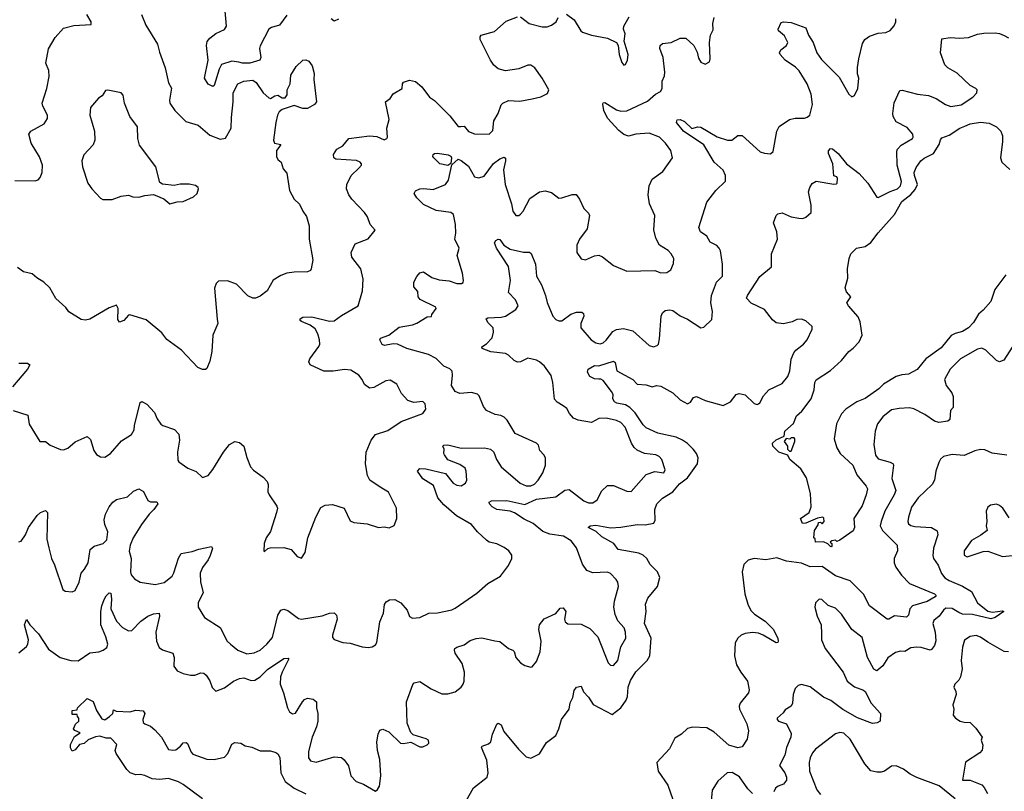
# Model space of a CAD drawing. Extents: x 2133461 to 2293071, y 753526 to 916327.
# Tile 109 of 256: x 2180750 to 2187407, y 833769 to 838990. Entities that reach past the tile are written whole.
import ezdxf

# ---------------------------------------------------------------- set-up
doc = ezdxf.new("R2010")
doc.units = 0

msp = doc.modelspace()

# ---------------------------------------------------------------- linework, layer by layer
at = {"layer": '0CON10XD'}
for points in [[(2182555, 839020), (2182506.7, 838953.3), (2182453.1, 838936.9), (2182433.6, 838925), (2182375, 838813.8), (2182372, 838795), (2182380.8, 838735), (2182373.3, 838715), (2182305, 838695.2), (2182255.3, 838695.3), (2182231.9, 838701.9), (2182185, 838708.8), (2182115, 838686.7), (2182098.4, 838655), (2182065, 838545.8), (2182055, 838538.2), (2182025, 838553.8), (2181998.2, 838595), (2182024.7, 838715), (2182013.5, 838815), (2182018.4, 838841.6), (2182035, 838864.5), (2182075, 838895.4), (2182135, 838922.9), (2182147.1, 838945), (2182135.7, 839075)], [(2180705, 836346.7), (2180803.9, 836313.9), (2180813.8, 836253.8), (2180886.7, 836136.7), (2180925, 836136.2), (2180955, 836112), (2181025, 836081.4), (2181045, 836080.6), (2181075, 836090.8), (2181125, 836133.8), (2181205, 836170), (2181229.1, 836149.1), (2181251.2, 836075), (2181268.3, 836048.3), (2181295, 836032.5), (2181325, 836030), (2181364.2, 836055.8), (2181438.3, 836141.7), (2181505, 836183.8), (2181522.9, 836215), (2181525.5, 836245), (2181565, 836400), (2181575, 836406.7), (2181609.1, 836389.1), (2181661.7, 836331.7), (2181678.8, 836288.8), (2181705, 836254.2), (2181716.7, 836245), (2181796.5, 836216.5), (2181825.4, 836185.4), (2181830.6, 836145), (2181816.7, 836065), (2181819.3, 836009.3), (2181825, 835997.5), (2181885.8, 835955.8), (2181943.6, 835933.6), (2181985, 835892.5), (2182023, 835907), (2182055, 835947.5), (2182127.5, 836065), (2182168.8, 836115), (2182205, 836136), (2182235, 836128.8), (2182266, 836105), (2182285, 836027.5), (2182310, 835965), (2182331.2, 835941.2), (2182396, 835895), (2182422, 835865), (2182428.6, 835845), (2182428, 835795), (2182435.7, 835775.7), (2182488.3, 835698.3), (2182492, 835685), (2182485.8, 835655), (2182445, 835527.5), (2182416.4, 835483.6), (2182403.3, 835445), (2182400, 835395), (2182405, 835392.5), (2182427.5, 835412.5), (2182443.6, 835416.4), (2182535, 835420), (2182585.7, 835405.7), (2182625, 835358), (2182655, 835346.7), (2182680, 835385), (2182696.9, 835485), (2182751.9, 835625), (2182785, 835688.8), (2182814.4, 835705.6), (2182865, 835710), (2182942.5, 835685), (2182985, 835600), (2183008.8, 835588.8), (2183099.7, 835579.7), (2183175, 835554), (2183215, 835558.8), (2183248.3, 835551.7), (2183281.7, 835568.3), (2183298.8, 835615), (2183298, 835685), (2183242.4, 835792.4), (2183187.9, 835827.9), (2183116, 835875), (2183101.9, 835905), (2183088.2, 835985), (2183092.7, 836065), (2183125, 836146.2), (2183155, 836183.8), (2183239.3, 836210.7), (2183328.3, 836271.7), (2183475, 836325.8), (2183495.6, 836355), (2183490.9, 836390.9), (2183475, 836405.7), (2183415, 836400), (2183372.9, 836412.9), (2183330.3, 836460.3), (2183300, 836525), (2183255, 836552), (2183225, 836547.5), (2183145, 836502), (2183115, 836496.7), (2183081.2, 836521.2), (2183066.2, 836555), (2183043.3, 836585), (2182987.9, 836617.9), (2182945, 836622.9), (2182869.1, 836610.9), (2182805, 836611.9), (2182714.5, 836654.5), (2182704, 836674), (2182712, 836695), (2182771.7, 836778.3), (2182778, 836795), (2182777.5, 836825), (2182766.5, 836865), (2182747.4, 836897.4), (2182714.1, 836924.1), (2182655, 836947.5), (2182646, 836955), (2182645, 836966.7), (2182665, 836977.1), (2182725, 836979.5), (2182845, 836950.9), (2182875, 836952.2), (2182925, 836988.9), (2183037.1, 837052.9), (2183066.9, 837155), (2183073.1, 837235), (2183057.1, 837305), (2182995, 837383.3), (2182990, 837415), (2183017.3, 837472.7), (2183105, 837508), (2183153.3, 837565), (2183120, 837605), (2183102, 837655), (2183080, 837685), (2182995.3, 837775.3), (2182974.3, 837805.7), (2182960, 837845), (2182960.8, 837875), (2182990, 837935), (2183043.8, 837986.2), (2183060, 838005), (2183060, 838015), (2183052.5, 838025), (2183026.7, 838036.7), (2182886.2, 838046.2), (2182874.3, 838055), (2182872.1, 838077.9), (2182893.3, 838115), (2182934.2, 838135.8), (2182975, 838185.8), (2183115, 838204.3), (2183165, 838199.2), (2183215, 838176.7), (2183232.5, 838185), (2183237.5, 838195), (2183233.1, 838255), (2183247.1, 838315), (2183223.3, 838435), (2183255, 838456), (2183275, 838488.6), (2183336.2, 838525), (2183337.5, 838555), (2183343.9, 838566.1), (2183385, 838580), (2183425, 838572.5), (2183468.8, 838535), (2183520, 838465), (2183553.9, 838443.9), (2183658.6, 838338.6), (2183715, 838267.5), (2183733, 838267), (2183755, 838270), (2183784.4, 838234.4), (2183825, 838217.5), (2183925, 838216), (2183949.1, 838240.9), (2183956.1, 838306.1), (2183984.3, 838355), (2184005, 838413.3), (2184016.2, 838425), (2184055, 838442.9), (2184131.7, 838438.3), (2184215, 838454), (2184272.3, 838467.7), (2184319.3, 838490.7), (2184326.7, 838515), (2184282, 838595), (2184232.5, 838665), (2184205, 838682.5), (2184185, 838683.3), (2184125, 838656.7), (2184035, 838643.3), (2183985, 838657.5), (2183955, 838682.5), (2183933.3, 838715), (2183863.6, 838856.4), (2183862.5, 838875), (2183870, 838885), (2183960.7, 838909.3), (2184039.3, 838980.7), (2184115, 839010)], [(2180717, 837903), (2180855, 837898.8), (2180875, 837906.7), (2180887.7, 837922.3), (2180902, 837955), (2180903.8, 838005), (2180882.7, 838062.7), (2180828, 838155), (2180812, 838215), (2180825, 838235.8), (2180915, 838286.2), (2180937.9, 838322.1), (2180938.6, 838345), (2180905.6, 838405), (2180901.8, 838425), (2180933.8, 838525), (2180950, 838605), (2180947.1, 838647.1), (2180926, 838695), (2180945, 838792.5), (2180989.7, 838870.3), (2181046.8, 838933.2), (2181115, 838950.8), (2181233.3, 838956.7), (2181233.8, 838975), (2181204.5, 839025)], [(2181574, 839025), (2181602.9, 838952.9), (2181681.5, 838825), (2181695, 838770), (2181734, 838665), (2181756.4, 838563.6), (2181775.7, 838525.7), (2181761.9, 838445), (2181764.3, 838425), (2181799.2, 838375), (2181872.2, 838302.2), (2181955.7, 838275.7), (2182035, 838208.8), (2182105, 838182), (2182141.7, 838188.3), (2182179.2, 838255), (2182182.8, 838327.2), (2182193.1, 838435), (2182192.1, 838495), (2182224.7, 838555.3), (2182265, 838574.6), (2182325, 838580), (2182349.4, 838565), (2182395, 838496), (2182435, 838461.2), (2182445, 838456.2), (2182475, 838475.5), (2182495, 838478.9), (2182525, 838460.8), (2182545, 838462), (2182558.8, 838481.2), (2182558.8, 838515), (2182578.8, 838555), (2182584, 838615), (2182617.9, 838672.1), (2182664.4, 838715.6), (2182685, 838719.2), (2182705, 838710), (2182727.6, 838677.6), (2182740, 838625), (2182737.5, 838585), (2182756, 838435), (2182743.8, 838415), (2182695, 838388.8), (2182665, 838388.8), (2182605, 838410), (2182525, 838381.2), (2182504.4, 838365.6), (2182492.5, 838345), (2182481.1, 838295), (2182466, 838175), (2182472.5, 838155), (2182515.9, 838145.9), (2182502, 838125), (2182486.9, 838105), (2182485.7, 838065), (2182495.8, 838045), (2182516.9, 838025), (2182531.9, 837981.9), (2182555, 837952.5), (2182572.9, 837835), (2182606.6, 837776.6), (2182642, 837742), (2182663.1, 837695), (2182688, 837658), (2182707.1, 837595), (2182706.9, 837505), (2182731.2, 837365), (2182721.2, 837305), (2182715, 837292.5), (2182696.1, 837283.9), (2182605, 837281.2), (2182555, 837274), (2182515, 837260), (2182463.1, 837226.9), (2182422.5, 837155), (2182375, 837120), (2182345, 837106.7), (2182325, 837106.7), (2182292.7, 837122.7), (2182215, 837200), (2182155, 837224), (2182095, 837221.2), (2182078.8, 837205), (2182066.1, 837173.9), (2182084, 836964), (2182088.8, 836935), (2182056.2, 836855), (2182048, 836745), (2182035, 836680), (2182015, 836630), (2182005, 836622.5), (2181985, 836622.5), (2181955, 836637.5), (2181843.3, 836755), (2181745, 836826.7), (2181710.6, 836870.6), (2181605, 836959.2), (2181495, 836993.3), (2181485, 836990), (2181453.3, 836955), (2181424, 836944), (2181412.3, 836962.3), (2181416.2, 837035), (2181405, 837057.5), (2181355, 837040), (2181225, 836964.2), (2181195, 836958), (2181165, 836962), (2181083, 837013), (2181061.7, 837041.7), (2180995, 837102.5), (2180952.5, 837175), (2180912.5, 837215), (2180865, 837242.5), (2180835, 837270), (2180775, 837283.8), (2180734.2, 837314.2)], [(2182905, 838993.3), (2182875, 838980.8), (2182855, 838996.2)], [(2184135, 839010), (2184195, 838963.3), (2184282.3, 838942.3), (2184315, 838942), (2184345, 838952), (2184376.7, 838975), (2184390, 839005)], [(2184446.4, 839026.4), (2184498.8, 838988.8), (2184542.7, 838915), (2184554.3, 838905), (2184615, 838884.5), (2184725, 838863.8), (2184785.7, 838835.7), (2184795.6, 838815.6), (2184803.5, 838755), (2184820.1, 838700.1), (2184835, 838682.9), (2184845, 838685.7), (2184859.3, 838715), (2184864, 838755), (2184836.2, 838845), (2184842.9, 838895), (2184832.9, 838925), (2184834.3, 838945), (2184870.9, 839009.1)], [(2185097.6, 837962.4), (2185164, 838055), (2185151.4, 838105), (2185116.9, 838155), (2185074.6, 838194.6), (2185005, 838223.1), (2184915, 838216.5), (2184865, 838202.9), (2184835, 838213.1), (2184800.2, 838240.2), (2184725, 838323.3), (2184698.9, 838375), (2184692.3, 838417.7), (2184695, 838427.5), (2184705, 838428.8), (2184785, 838379.4), (2184815, 838371.9), (2184855, 838372.2), (2184995, 838439.1), (2185048.6, 838485), (2185081.4, 838505), (2185094.4, 838525), (2185094.4, 838575), (2185109.8, 838610.2), (2185112.3, 838635), (2185100.9, 838735), (2185077.1, 838795), (2185079.2, 838815), (2185095, 838828.1), (2185155, 838835.7), (2185215, 838865.6), (2185254, 838866), (2185308.8, 838815), (2185329.7, 838769.7), (2185339.7, 838729.7), (2185355, 838703.3), (2185385, 838690), (2185412.5, 838705), (2185418.8, 838725), (2185413.3, 838835), (2185421.2, 838885), (2185438.3, 838921.7), (2185436.4, 838963.6), (2185446.2, 839005)], [(2181507, 834857), (2181568.5, 834921.5), (2181615, 834953.3), (2181655, 834971.1), (2181693.6, 834973.6), (2181694.4, 834955), (2181670.4, 834845), (2181675.4, 834785), (2181692.7, 834742.7), (2181715, 834726.7), (2181786, 834705), (2181794.2, 834674.2), (2181792.9, 834615), (2181815, 834584.2), (2181855, 834565.6), (2181904.2, 834555.8), (2181934.2, 834555.8), (2181975, 834570), (2181995, 834568.8), (2182011.2, 834555), (2182035.7, 834515.7), (2182051.2, 834471.2), (2182075, 834446.7), (2182135, 834470), (2182196.1, 834513.9), (2182235, 834532.2), (2182265, 834536.7), (2182315, 834520), (2182339.1, 834520.9), (2182375, 834544.3), (2182425, 834593.1), (2182535, 834667.5), (2182565, 834670), (2182570, 834665), (2182524.7, 834575.3), (2182512.7, 834545), (2182510, 834495), (2182534.4, 834435), (2182559.4, 834335), (2182575, 834308), (2182595, 834294.2), (2182615, 834297.5), (2182662.5, 834375), (2182675, 834390), (2182695, 834400), (2182733.9, 834393.9), (2182756.2, 834375), (2182756, 834335), (2182766, 834295), (2182764.4, 834245), (2182756.9, 834205), (2182726.5, 834135), (2182702, 834038), (2182703.1, 833995), (2182715, 833975.8), (2182755, 833967.5), (2182875, 834001.8), (2182925, 833998.1), (2182943.1, 833983.1), (2182972, 833942), (2182989.2, 833875), (2183023.8, 833835), (2183075, 833818), (2183155, 833770), (2183168.8, 833781.2), (2183182, 833805), (2183190.6, 833875), (2183185.3, 833985.3), (2183170, 834045), (2183164.4, 834105), (2183174.2, 834155), (2183185, 834182.5), (2183205, 834190), (2183245, 834171.2), (2183325, 834096), (2183345, 834093.8), (2183395, 834102.5), (2183455, 834070), (2183475, 834070), (2183505, 834083.8), (2183516, 834095), (2183513.3, 834115), (2183497.5, 834125), (2183410.8, 834150.8), (2183395, 834167.5), (2183369.7, 834229.7), (2183365.6, 834375), (2183408, 834492), (2183416.2, 834503.8), (2183455, 834511.2), (2183532.6, 834462.6), (2183605, 834428.6), (2183645, 834429.2), (2183695, 834442), (2183735, 834473.3), (2183748, 834495), (2183755.7, 834515), (2183757.8, 834575), (2183741.1, 834635), (2183694.4, 834705), (2183689.4, 834725), (2183692.9, 834735), (2183704.7, 834745.3), (2183755, 834761.5), (2183795, 834790.5), (2183835.7, 834804.3), (2183875, 834807.1), (2183961.7, 834788.3), (2183995, 834784), (2184055, 834736.2), (2184085, 834723.8), (2184093.8, 834715), (2184104.3, 834674.3), (2184135, 834638), (2184165, 834621.2), (2184205, 834610), (2184215, 834612.5), (2184245, 834647.5), (2184267.8, 834712.2), (2184275.7, 834784.3), (2184258.6, 834865), (2184265, 834896.7), (2184295, 834936), (2184375, 834972.5), (2184405, 835007.5), (2184425, 835010), (2184442.5, 834985), (2184433.3, 834935), (2184436.7, 834915), (2184455, 834902), (2184545, 834900.8), (2184605, 834872), (2184659.2, 834815), (2184727.9, 834637.9), (2184745, 834622.5), (2184765, 834620), (2184792.9, 834655), (2184813.9, 834746.1), (2184847.1, 834805), (2184845.6, 834845), (2184835.7, 834875), (2184793, 834923), (2184775.8, 834965), (2184765.7, 835015), (2184770.8, 835055), (2184799.4, 835155), (2184792.9, 835185), (2184781.7, 835201.7), (2184745, 835242), (2184725, 835252.5), (2184625, 835246.7), (2184585, 835262.5), (2184555.6, 835305.6), (2184515, 835416.2), (2184478.1, 835465), (2184426.2, 835495), (2184335, 835510), (2184287.2, 835527.2), (2184221.8, 835581.8), (2184160.9, 835610.9), (2184095, 835653.2), (2184065, 835665.4), (2183976.7, 835675), (2183943.3, 835695), (2183926.2, 835715), (2183923.3, 835725), (2183940, 835735), (2184043.8, 835736.2), (2184165, 835710.8), (2184245, 835745.3), (2184375, 835762.5), (2184435, 835805.8), (2184465, 835812), (2184565, 835734.4), (2184595, 835721.5), (2184625, 835722.2), (2184655, 835741.4), (2184685, 835802.9), (2184725, 835837.5), (2184765, 835839.2), (2184855, 835800.8), (2184885, 835798.8), (2184985, 835912), (2185045, 835932), (2185105, 835923.3), (2185114, 835945), (2185092, 836015), (2185073.3, 836035), (2185050, 836045), (2184975, 836054.2), (2184925, 836077.8), (2184904.6, 836094.6), (2184885.9, 836125.9), (2184844, 836234), (2184814.2, 836265), (2184785, 836278.2), (2184715, 836294.4), (2184665, 836290.8), (2184615, 836264.2), (2184525, 836280), (2184493.3, 836295), (2184466.2, 836325), (2184448.8, 836358.8), (2184425, 836377.5), (2184382.6, 836402.6), (2184365, 836423.3), (2184355.5, 836535), (2184342.6, 836582.6), (2184297.8, 836645), (2184264.2, 836675), (2184245, 836685.4), (2184185, 836699.1), (2184135, 836675.6), (2184115, 836673.3), (2184093.1, 836683.1), (2184055, 836721.2), (2184035, 836732), (2183935, 836742.1), (2183876.7, 836765), (2183875, 836776.7), (2183905, 836796.2), (2183943.2, 836836.8), (2183954, 836875), (2183950.8, 836905), (2183915, 836940.8), (2183904.4, 836965.6), (2183915, 836972), (2184005, 836976.7), (2184035, 836984.6), (2184105, 837029.4), (2184120, 837055), (2184101.9, 837095), (2184055.6, 837145), (2184068.1, 837225), (2184055, 837321.2), (2183973.4, 837443.4), (2183960.7, 837479.3), (2183969.1, 837495), (2183985, 837503.9), (2183995, 837502.1), (2184023.5, 837463.5), (2184065, 837438.4), (2184155, 837417.3), (2184196, 837416), (2184207.7, 837407.7), (2184236.5, 837336.5), (2184244.7, 837255), (2184278.2, 837195), (2184304.7, 837125), (2184315, 837077.5), (2184354.7, 836984.7), (2184375, 836960.6), (2184395, 836951.9), (2184415, 836951.4), (2184475, 836996.5), (2184515, 837010), (2184551.2, 837011.2), (2184561.2, 837001.2), (2184564.2, 836985), (2184544.4, 836935), (2184544.6, 836904.6), (2184614.4, 836825), (2184645, 836803.8), (2184675, 836797.1), (2184695, 836802.7), (2184715, 836820.6), (2184759.4, 836880.6), (2184785, 836893.1), (2184831.7, 836901.7), (2184895.5, 836885.5), (2185006.4, 836786.4), (2185035, 836777.5), (2185060, 836785), (2185068, 836795), (2185075, 836830), (2185087.8, 836985), (2185095, 837006.2), (2185115, 837022.5), (2185145, 837027.1), (2185165, 837021.4), (2185215, 836985.5), (2185264.7, 836964.7), (2185355, 836906.2), (2185375, 836908.8), (2185428.7, 836961.3), (2185434.2, 837015), (2185423.1, 837075), (2185426.9, 837125), (2185460, 837215), (2185500.5, 837255), (2185502.2, 837335), (2185487.5, 837425), (2185478, 837445), (2185462.3, 837462.3), (2185417.5, 837485), (2185396.7, 837525), (2185353.3, 837555), (2185341.2, 837585), (2185395.6, 837754.4), (2185456.1, 837833.9), (2185521.7, 837898.3), (2185522.9, 837935), (2185505, 837972), (2185445.8, 838025.8), (2185375, 838142.9), (2185236.9, 838235), (2185189.4, 838295), (2185195, 838312.5), (2185215, 838314.5), (2185245, 838302.1), (2185295, 838252.7), (2185335, 838264.4), (2185355, 838263.1), (2185465, 838198), (2185535, 838173.8), (2185565, 838174), (2185605, 838206.7), (2185635, 838206.2), (2185755.9, 838095.9), (2185785, 838085.8), (2185827.1, 838082.9), (2185845, 838097.5), (2185868.8, 838235), (2185885, 838267.1), (2185955, 838314.5), (2185993.3, 838323.3), (2186055.5, 838324.5), (2186075, 838330), (2186091.4, 838345), (2186109.3, 838415), (2186101.3, 838485), (2186072.9, 838555), (2186018.8, 838645), (2185995, 838669.1), (2185925.4, 838715.4), (2185890.8, 838755), (2185888, 838765), (2185896, 838785), (2185934.2, 838815.8), (2185942.5, 838835), (2185921.3, 838881.3), (2185880, 838915), (2185877.5, 838925), (2185898.8, 838971.2), (2185915, 838975.7), (2185965, 838972), (2186065.4, 838935.4), (2186081.9, 838885), (2186113.6, 838835), (2186138.9, 838765), (2186170.5, 838720.5), (2186291.1, 838601.1), (2186355.9, 838485.9), (2186375, 838467.5), (2186395, 838477.5), (2186416.2, 838525), (2186422.5, 838595), (2186414.4, 838624.4), (2186414.5, 838665.5), (2186422.2, 838725), (2186448.8, 838828.8), (2186462.9, 838855), (2186495, 838879.4), (2186555, 838898.1), (2186605, 838902.5), (2186635, 838916.2), (2186662.7, 838947.3), (2186674.2, 838975), (2186674.3, 838995)], [(2183768, 833705), (2183818, 833792), (2183910, 833865), (2183917.1, 833895), (2183909.1, 833979.1), (2183871.2, 834065), (2183877.5, 834075), (2183920.3, 834089.7), (2183935, 834103.8), (2183945.5, 834155), (2183975, 834223.3), (2183985, 834231.2), (2184005, 834218.8), (2184022.5, 834175), (2184122.5, 834055), (2184175, 834002.5), (2184205, 833992.5), (2184265, 834023.1), (2184311.5, 834098.5), (2184375, 834147.5), (2184395, 834191.2), (2184413.6, 834255), (2184465.7, 834325), (2184471.7, 834368.3), (2184488.8, 834405), (2184498.3, 834451.7), (2184515, 834473.3), (2184545, 834480), (2184561.3, 834441.3), (2184595, 834407.1), (2184627.8, 834357.8), (2184755, 834288), (2184813.1, 834335), (2184849.4, 834385), (2184858.3, 834411.7), (2184863.2, 834473.2), (2184880.1, 834519.9), (2184915, 834578.1), (2184992.7, 834655), (2185009.6, 834685), (2185018.4, 834805), (2184974.8, 834904.8), (2184985.8, 834985), (2184981.5, 835035), (2184997.3, 835075), (2185062.9, 835155), (2185078.9, 835215), (2185061.8, 835255), (2185012.9, 835302.9), (2184989.6, 835345), (2184965, 835367.6), (2184935, 835380.3), (2184795.2, 835405.2), (2184766, 835446), (2184685, 835492.2), (2184647.7, 835527.7), (2184593.3, 835555), (2184607.5, 835565), (2184645, 835570), (2184745, 835551.1), (2184815, 835557.1), (2184925, 835574.5), (2184978, 835572), (2185037.5, 835582.5), (2185045.6, 835604.4), (2185043.8, 835675), (2185058.5, 835715), (2185095, 835752.2), (2185165, 835794.6), (2185210.6, 835849.4), (2185265, 835890), (2185331.9, 835985), (2185338.1, 836025), (2185325.5, 836055), (2185302.7, 836085), (2185265, 836123.1), (2185231.1, 836145), (2185187.5, 836165), (2185065, 836191.6), (2184985, 836228.5), (2184965, 836248.5), (2184910.7, 836330.7), (2184875, 836367.2), (2184845, 836384.7), (2184787.5, 836395), (2184770.8, 836405), (2184760, 836425), (2184761.2, 836455), (2184752, 836475), (2184695, 836548.8), (2184678.8, 836558.8), (2184665, 836558), (2184635, 836560), (2184604, 836575), (2184588.8, 836605), (2184592.5, 836625), (2184635, 836650), (2184665, 836648), (2184765, 836680.6), (2184775, 836671.2), (2184788.1, 836615), (2184895, 836556.2), (2184925, 836524.4), (2184985, 836520), (2185025, 836505.8), (2185055, 836514.2), (2185085, 836510), (2185165, 836465.7), (2185215, 836418.6), (2185265, 836391.4), (2185285, 836401.2), (2185305, 836433.8), (2185325, 836441.2), (2185383.2, 836413.2), (2185505, 836379.5), (2185555.4, 836404.6), (2185595, 836453.8), (2185615, 836460.8), (2185655, 836451.2), (2185715, 836393.8), (2185735, 836386.7), (2185745, 836390), (2185755, 836397.5), (2185778, 836445), (2185814, 836485), (2185905, 836527.5), (2185944.3, 836575), (2185957.8, 836615), (2185966.4, 836693.6), (2185984.3, 836735), (2185998, 836755), (2186050, 836795), (2186075, 836823.3), (2186108, 836895), (2186108.8, 836915), (2186065, 836951.4), (2186035, 836964.2), (2186005, 836962.5), (2185973.2, 836946.8), (2185915, 836931.4), (2185865, 836940), (2185838.8, 836958.8), (2185785, 837028.8), (2185695, 837071.2), (2185663.8, 837105), (2185671.2, 837125), (2185755, 837253.3), (2185832.3, 837317.7), (2185832.5, 837405), (2185873.1, 837505), (2185869.5, 837555), (2185845.7, 837615), (2185864, 837665), (2185875, 837676), (2185905, 837682.5), (2185965, 837655.6), (2186017.6, 837647.6), (2186044.2, 837645.8), (2186065, 837654), (2186100, 837685), (2186100, 837735), (2186082.5, 837825), (2186091.2, 837855), (2186108.3, 837881.7), (2186135, 837896.7), (2186255, 837877.5), (2186271.7, 837878.3), (2186277.5, 837885), (2186280, 837915), (2186275, 837926.7), (2186253.8, 837933.8), (2186246.9, 838015), (2186217.5, 838085), (2186218.3, 838101.7), (2186231.7, 838118.3), (2186245, 838116.2), (2186283.3, 838085), (2186340, 838015), (2186425, 837950), (2186484.1, 837884.1), (2186545, 837788.8), (2186555, 837788), (2186635, 837828.5), (2186685, 837844.7), (2186706.1, 837865), (2186711.5, 837895), (2186683.2, 838005), (2186680.5, 838099.5), (2186685.6, 838115), (2186709.5, 838140.5), (2186786, 838185), (2186791.4, 838195), (2186788.1, 838215), (2186749.8, 838259.8), (2186675, 838298.6), (2186655.6, 838335), (2186653.1, 838355), (2186663.2, 838426.8), (2186699.5, 838510.5), (2186716.4, 838513.6), (2186820, 838485), (2186895, 838476.2), (2186946.1, 838456.1), (2187008.8, 838415), (2187045, 838403.3), (2187115, 838413.5), (2187193.8, 838465), (2187221.2, 838495), (2187222.5, 838515), (2187213.9, 838523.9), (2187175.8, 838545.8), (2187087.3, 838627.3), (2187025, 838663.8), (2187004, 838685), (2186976.2, 838765), (2186985, 838860), (2187041.4, 838868.6), (2187104.3, 838864.3), (2187165, 838870), (2187225, 838891.4), (2187268.8, 838898.8), (2187345, 838901.9), (2187375, 838897.5), (2187406.7, 838883.3), (2187435, 838866.2)], [(2181765, 837743.3), (2181815, 837756.7), (2181855, 837760), (2181925, 837791.2), (2181948.8, 837815), (2181958.8, 837845), (2181956.2, 837855), (2181938.8, 837868.8), (2181895, 837877.5), (2181835, 837876.2), (2181795, 837867.5), (2181715, 837876.7), (2181697.7, 837887.7), (2181670, 837995), (2181560.9, 838140.9), (2181548, 838185), (2181545.7, 838265), (2181494, 838335), (2181458, 838425), (2181448.8, 838478.8), (2181435.9, 838495.9), (2181345, 838513.3), (2181329.3, 838510.7), (2181306.7, 838475), (2181281.7, 838458.3), (2181229.4, 838395), (2181223.1, 838345), (2181255.7, 838235), (2181257.1, 838175), (2181246.5, 838143.5), (2181182.7, 838075), (2181170.5, 838035), (2181174.3, 837995), (2181211.2, 837885), (2181236.7, 837845), (2181295, 837782.5), (2181312.3, 837772.3), (2181375, 837774.2), (2181435, 837796.2), (2181485, 837802.5), (2181515, 837792.5), (2181555, 837790), (2181595, 837801.2), (2181655, 837806.2), (2181725, 837777.5), (2181765, 837743.3)], [(2186065, 835582.5), (2186041.7, 835581.7), (2186030, 835615), (2186087.5, 835655), (2186100, 835695), (2186096.9, 835785), (2186070.2, 835890.2), (2186030.5, 835950.5), (2185957.5, 836015), (2185942.5, 836042.5), (2185883.3, 836065), (2185842.5, 836105), (2185840, 836125), (2185865, 836146.7), (2185918.3, 836171.7), (2185922.5, 836205), (2185982.3, 836257.7), (2186000.9, 836309.1), (2186038.3, 836341.7), (2186100, 836425), (2186120.5, 836485), (2186125.6, 836534.4), (2186135.7, 836554.3), (2186232.8, 836617.2), (2186305.8, 836685), (2186355.8, 836745), (2186385, 836766.9), (2186425, 836811.1), (2186444.7, 836855), (2186431.9, 836945), (2186419, 836979), (2186353.5, 837055), (2186342.9, 837075), (2186370, 837115), (2186339.5, 837149.5), (2186330, 837175), (2186347.8, 837242.2), (2186346.5, 837305), (2186357.1, 837375), (2186369.2, 837405), (2186406.4, 837443.6), (2186465, 837455.5), (2186505, 837481.5), (2186555, 837547.5), (2186665, 837670.9), (2186715, 837758.8), (2186775, 837806.1), (2186805, 837841.5), (2186820.6, 837875), (2186798.7, 837935), (2186797.3, 837955), (2186810.9, 837989.1), (2186842.2, 838035), (2186865, 838052.9), (2186928.5, 838085), (2186967.3, 838145), (2186975, 838177.5), (2186985, 838190), (2187035, 838208.5), (2187105.7, 838255), (2187140.3, 838269.7), (2187175, 838284.5), (2187245, 838296.7), (2187305, 838289.1), (2187354.3, 838265), (2187382.5, 838235), (2187393.8, 838205), (2187394.6, 838165), (2187380.8, 838055), (2187389.5, 838025), (2187445, 837975.4)], [(2183645, 838002.9), (2183590, 838015), (2183550, 838055), (2183543.3, 838065), (2183545, 838078), (2183554.6, 838085.4), (2183575, 838086.2), (2183647.5, 838075), (2183665, 838067.1), (2183670, 838055), (2183663.8, 838016.2), (2183645, 838002.9)], [(2180745, 835457.5), (2180759.3, 835460.7), (2180788.8, 835505), (2180808.8, 835555), (2180867.5, 835635), (2180890, 835655), (2180925, 835670), (2180937.5, 835655), (2180932.9, 835475), (2180945.7, 835415.7), (2180964.2, 835345), (2180985, 835302.5), (2181042, 835135), (2181056.4, 835123.6), (2181105, 835120), (2181125, 835127.5), (2181152, 835185), (2181164.5, 835245.5), (2181188.7, 835271.3), (2181212.5, 835315), (2181225.8, 835405), (2181252.4, 835427.6), (2181315, 835445.8), (2181338.6, 835471.4), (2181346.4, 835525), (2181324.4, 835575), (2181320.5, 835605), (2181328.9, 835645), (2181354.3, 835695), (2181379.2, 835725), (2181405, 835744.2), (2181477.9, 835762.1), (2181520.3, 835799.7), (2181555, 835815.7), (2181587.6, 835797.6), (2181615, 835737.5), (2181635, 835728.6), (2181677.1, 835727.1), (2181683.8, 835715), (2181657.8, 835675), (2181625, 835643.6), (2181573.8, 835575), (2181516.3, 835483.7), (2181495.9, 835435), (2181490.9, 835395), (2181502.9, 835345), (2181499.1, 835255), (2181504.5, 835235), (2181526.3, 835206.3), (2181564.5, 835184.5), (2181665, 835168.1), (2181726.8, 835183.2), (2181780.6, 835225), (2181793, 835247), (2181823.6, 835346.4), (2181841.2, 835378.8), (2181915, 835390.8), (2181961.8, 835408.2), (2182047.5, 835425), (2182053, 835413), (2182036.9, 835365), (2182023.3, 835335), (2181985, 835282.9), (2181970.8, 835245), (2181971.1, 835185), (2181990.4, 835115), (2181957.5, 835045), (2181957.5, 835015), (2182000, 834945), (2182105, 834877.5), (2182153.1, 834785), (2182175.7, 834765), (2182225, 834724.4), (2182285, 834700), (2182335, 834705.4), (2182375, 834725.4), (2182421.8, 834765), (2182459, 834811), (2182495, 834961.2), (2182514.5, 834995.5), (2182535, 835002), (2182562.3, 834992.3), (2182635, 834938), (2182654.3, 834934.3), (2182795, 834955.7), (2182845, 834975.7), (2182875.8, 834975.8), (2182890.8, 834960.8), (2182895.6, 834935), (2182864, 834825), (2182865, 834810), (2182875, 834797.5), (2182935, 834776.7), (2182985, 834771.2), (2183065, 834746.9), (2183105, 834743.1), (2183132.4, 834747.6), (2183155, 834760.8), (2183165, 834776.7), (2183185.4, 834915), (2183209.2, 834975), (2183217.3, 835032.7), (2183228.3, 835051.7), (2183250, 835065), (2183285, 835066.2), (2183327.5, 835045), (2183370, 834995), (2183385, 834952.5), (2183405, 834941.2), (2183455, 834946.2), (2183515, 834974), (2183575, 834976.2), (2183671.7, 834998.3), (2183695, 835008.8), (2183840.7, 835109.3), (2183915, 835176), (2184000, 835225), (2184055, 835297.5), (2184076.7, 835345), (2184077.7, 835367.7), (2184055.8, 835395.8), (2184025, 835418.8), (2183975, 835443.8), (2183925, 835456), (2183905, 835467.5), (2183844.1, 835524.1), (2183804.3, 835575), (2183702.7, 835632.7), (2183617.3, 835707.3), (2183577.7, 835755), (2183547.9, 835837.9), (2183475, 835884.4), (2183440, 835935), (2183455, 835953.3), (2183495, 835952), (2183629.7, 835919.7), (2183680, 835855), (2183705, 835840), (2183735, 835837.1), (2183765, 835854), (2183772.5, 835875), (2183768.8, 835935), (2183761.2, 835955), (2183725, 835980), (2183645, 836012), (2183621.2, 836045), (2183616.7, 836055), (2183620, 836085), (2183610, 836105), (2183618.3, 836111.7), (2183645, 836112.5), (2183735, 836090), (2183893.2, 836093.2), (2183933.6, 836083.6), (2183955.6, 836065), (2183973.3, 836015), (2184005, 835963.8), (2184133.3, 835853.3), (2184175, 835836), (2184205, 835835.8), (2184231.5, 835848.5), (2184255.4, 835875), (2184287.7, 835925), (2184304.3, 835975), (2184304, 836025), (2184294, 836045), (2184266.2, 836075), (2184258.3, 836111.7), (2184245, 836125.7), (2184100.5, 836190.5), (2184045, 836280), (2184025, 836301.2), (2184002.3, 836312.3), (2183965, 836318), (2183906.1, 836346.1), (2183885, 836372.5), (2183856, 836445), (2183845, 836456), (2183805, 836468.1), (2183725, 836461.9), (2183693.8, 836475), (2183670, 836515), (2183677.1, 836585), (2183672.7, 836612.7), (2183657, 836627), (2183616.6, 836646.6), (2183565, 836698.2), (2183514, 836725), (2183368, 836765), (2183305, 836793.8), (2183275, 836796.2), (2183215.8, 836785.8), (2183201.5, 836791.5), (2183183.8, 836825), (2183190, 836835), (2183245, 836855.4), (2183315, 836910), (2183405, 836925.3), (2183434.2, 836935.8), (2183505, 836978.8), (2183535, 836982.5), (2183536.7, 836995), (2183566.7, 837035), (2183563.3, 837045), (2183457.9, 837097.9), (2183444.2, 837114.2), (2183441.7, 837151.7), (2183413.6, 837183.6), (2183413.9, 837213.9), (2183435, 837253.3), (2183455, 837276.2), (2183480, 837285), (2183535.4, 837245.4), (2183585, 837229.6), (2183653.4, 837223.4), (2183705, 837204.5), (2183736.7, 837205), (2183747.4, 837212.6), (2183750.6, 837225), (2183744.4, 837275), (2183708.1, 837395), (2183720, 837445), (2183690.8, 837505), (2183699.2, 837545), (2183696, 837605), (2183681.7, 837671.7), (2183665, 837686), (2183565, 837700), (2183479.8, 837739.8), (2183434.3, 837785), (2183416.2, 837815), (2183425, 837831.2), (2183455, 837845.7), (2183481.3, 837848.7), (2183545, 837840.3), (2183629.5, 837875), (2183650, 837905), (2183671.7, 838008.3), (2183714, 838046), (2183735, 838037.9), (2183785, 837997.8), (2183825, 837925.7), (2183855, 837920), (2183889.3, 837930.7), (2183953.8, 838016.2), (2183995, 838048.8), (2184025, 838060), (2184033.4, 838053.4), (2184035.4, 838035.4), (2184021.8, 837975), (2184032.5, 837875), (2184074.1, 837744.1), (2184083.3, 837695), (2184105, 837666), (2184125, 837666), (2184135, 837673.8), (2184152.9, 837695), (2184199.8, 837780.2), (2184265, 837825.8), (2184301.7, 837831.7), (2184345, 837820), (2184395, 837783.3), (2184415, 837783.8), (2184485, 837808), (2184513, 837807), (2184535, 837776.2), (2184563.4, 837713.4), (2184595, 837681.2), (2184602.5, 837665), (2184585.5, 837574.5), (2184534, 837506), (2184516.1, 837463.9), (2184516.5, 837415), (2184545, 837372), (2184575, 837365.7), (2184635, 837391.4), (2184665, 837395.8), (2184690, 837385), (2184765, 837326.2), (2184855, 837288.8), (2185045, 837293.8), (2185085, 837276.2), (2185125, 837280), (2185151.7, 837298.3), (2185169.7, 837340.3), (2185171.4, 837375), (2185155, 837406.7), (2185135, 837428.8), (2185075, 837464), (2185051.8, 837511.8), (2185038.3, 837568.3), (2185044.3, 837665), (2185008.6, 837745), (2185000, 837805), (2185006, 837865), (2185025, 837910), (2185097.6, 837962.4)], [(2187416.9, 837263.1), (2187342.9, 837165), (2187315, 837082.5), (2187265, 837024.2), (2187232.2, 836997.8), (2187198.6, 836941.4), (2187165.4, 836905), (2187125, 836879.7), (2187073.7, 836866.3), (2187047.6, 836852.4), (2186979.4, 836770.6), (2186877.3, 836695), (2186817.3, 836622.7), (2186758.8, 836591.2), (2186715, 836588.2), (2186675, 836576.1), (2186591.1, 836525), (2186557.4, 836492.6), (2186465, 836427.5), (2186410, 836405), (2186335, 836353.8), (2186306.8, 836323.2), (2186272.5, 836255), (2186257.5, 836155), (2186273.9, 836093.9), (2186298.1, 836055), (2186383.6, 835975), (2186410.8, 835910.8), (2186472.5, 835835), (2186481.4, 835815), (2186473.1, 835775), (2186445, 835700.8), (2186388.8, 835615), (2186393.8, 835555), (2186385, 835532.5), (2186295, 835467.5), (2186275, 835460), (2186265, 835467.5), (2186240, 835465), (2186230, 835455), (2186240, 835445), (2186240, 835425), (2186235, 835422.5), (2186213.3, 835443.3), (2186185, 835457.5), (2186130, 835455), (2186127, 835477), (2186120, 835485), (2186122.5, 835535), (2186148.3, 835571.7), (2186151.7, 835588.3), (2186165, 835590), (2186175, 835580), (2186190, 835595), (2186187, 835617), (2186180, 835625), (2186143, 835617), (2186065, 835582.5)], [(2187480, 836805), (2187403, 836687), (2187375, 836675.6), (2187355, 836683.1), (2187281.4, 836755), (2187255, 836767.8), (2187225, 836760.8), (2187110.8, 836695), (2187041.4, 836625), (2187002.5, 836555), (2187014.2, 836515), (2187051.2, 836465), (2187060.7, 836440.7), (2187060, 836365), (2187043.3, 836345), (2187038, 836285), (2187025, 836273.3), (2186965, 836265.6), (2186935, 836273.3), (2186868.9, 836318.9), (2186795, 836356.8), (2186765, 836363.6), (2186695, 836360), (2186645, 836349.4), (2186585, 836302.2), (2186550.6, 836255), (2186534.2, 836205), (2186525.8, 836115), (2186535, 836042.5), (2186555, 836019.2), (2186635, 835996.7), (2186654.4, 835984.4), (2186658.6, 835975), (2186647.5, 835885), (2186672.7, 835805), (2186663.3, 835775), (2186599.6, 835665), (2186573.5, 835595), (2186568.5, 835565), (2186583.1, 835533.1), (2186682.9, 835435), (2186684.3, 835395.7), (2186661.9, 835345), (2186661.9, 835315), (2186674.5, 835285), (2186711.8, 835231.8), (2186765, 835175.4), (2186934, 835105), (2186945.8, 835095), (2186940, 835085), (2186885.6, 835054.4), (2186785.6, 835025), (2186768.2, 835005), (2186759.3, 834960.7), (2186745, 834948.6), (2186664.3, 834955.7), (2186625, 834933.8), (2186615, 834933.8), (2186495, 835024.4), (2186454, 835104), (2186365, 835193.5), (2186265, 835227.3), (2186175, 835290), (2186095, 835289.2), (2186035, 835313.5), (2185935, 835326.5), (2185869.1, 835349.1), (2185795, 835336.5), (2185715, 835343.6), (2185675, 835333.5), (2185645.4, 835304.6), (2185635.5, 835255), (2185653.1, 835105), (2185671.8, 835035), (2185693.5, 834993.5), (2185717.2, 834967.2), (2185790.3, 834920.3), (2185845, 834867.5), (2185875.4, 834805.4), (2185878.9, 834785), (2185875, 834776.2), (2185865, 834773.1), (2185776.8, 834826.8), (2185745, 834839.4), (2185705, 834844.2), (2185655, 834836.4), (2185627.8, 834825), (2185604.5, 834805), (2185586.2, 834775), (2185583.3, 834686.7), (2185595.2, 834625), (2185624.4, 834574.4), (2185670, 834515), (2185682.9, 834455), (2185677.1, 834435), (2185620.8, 834365), (2185614.2, 834345), (2185615.7, 834325), (2185667.1, 834225), (2185677.6, 834177.6), (2185668.1, 834121.9), (2185635, 834071.2), (2185605, 834064.4), (2185545, 834080.9), (2185445, 834168.5), (2185395, 834198.5), (2185297.7, 834202.3), (2185265.9, 834194.1), (2185224.1, 834155.9), (2185180.3, 834129.7), (2185142.2, 834057.8), (2185058, 833965), (2185065.8, 833905), (2185131.5, 833811.5), (2185165.6, 833715)], [(2180745, 836665.5), (2180802.5, 836665), (2180818, 836655), (2180801.8, 836625), (2180700.8, 836505)], [(2185965, 836070), (2185990, 836135), (2185990, 836155), (2185985, 836160), (2185965, 836160), (2185957.5, 836152.5), (2185932.5, 836157.5), (2185917.5, 836135), (2185940, 836105), (2185940, 836085), (2185955, 836070), (2185965, 836070)], [(2187423.6, 836043.6), (2187325, 836056.7), (2187275, 836079.4), (2187245, 836081.9), (2187206.8, 836073.2), (2187135, 836041.4), (2187055, 836049.1), (2186996.2, 836035), (2186974.4, 836015.6), (2186964, 835995), (2186944, 835935), (2186934, 835874), (2186918.9, 835845), (2186825, 835754.6), (2186779.1, 835690.9), (2186758.4, 835625), (2186755.4, 835595.4), (2186760, 835580), (2186775, 835567.3), (2186801.2, 835561.2), (2186915, 835554.2), (2186952.1, 835532.1), (2186957.3, 835505), (2186927.1, 835415), (2186922.9, 835365), (2186929.2, 835345), (2186960, 835300), (2186982.4, 835242.4), (2187004, 835214), (2187034, 835195), (2187125, 835156.5), (2187185, 835120.8), (2187225, 835043.8), (2187295, 834988.9), (2187327.7, 834982.3), (2187395, 834991.2), (2187403.3, 834985), (2187344.3, 834945), (2187315, 834936), (2187191.2, 834965), (2187125, 834967.8), (2187099.9, 834979.9), (2187055, 835005.8), (2187012.5, 835007.5), (2186995.6, 834995), (2186966.9, 834955), (2186930.8, 834925), (2186924.4, 834905), (2186940, 834845), (2186943.6, 834786.4), (2186935.6, 834755), (2186915, 834728), (2186905, 834723.8), (2186845, 834742.9), (2186815, 834744.2), (2186775, 834739.2), (2186735, 834715.6), (2186705, 834717.8), (2186670.6, 834709.4), (2186618.6, 834671.4), (2186585, 834619.4), (2186545, 834584), (2186525, 834596.7), (2186481.2, 834675), (2186445, 834810), (2186375, 834864.2), (2186305, 834968), (2186265, 835007.5), (2186215, 835026.2), (2186173.6, 835066.4), (2186155, 835070), (2186130, 835045), (2186126.7, 835015), (2186142.5, 834955), (2186169.2, 834895), (2186170.8, 834835), (2186170, 834795), (2186195, 834736.7), (2186317.1, 834575), (2186344.7, 834514.7), (2186395, 834475.5), (2186454.4, 834454.4), (2186465.8, 834445), (2186506.7, 834366.7), (2186568.8, 834295), (2186566.7, 834245), (2186547.3, 834232.7), (2186515, 834228.6), (2186415, 834267.5), (2186315, 834322.9), (2186235, 834383.8), (2186185, 834406.4), (2186095, 834475.6), (2186035, 834491.4), (2186013.8, 834485), (2185992.9, 834465), (2185978.6, 834425), (2185974.3, 834365), (2185965.8, 834345), (2185925, 834320), (2185910.6, 834299.4), (2185871.2, 834265), (2185871.2, 834255), (2185880, 834245), (2185935, 834226.2), (2185965, 834160), (2185964, 834135), (2185934.6, 834065.4), (2185922.3, 834015), (2185885.8, 833945), (2185923.9, 833895), (2185934.6, 833865), (2185934.5, 833845), (2185915, 833817.8), (2185878, 833805), (2185860, 833790), (2185848.9, 833765)], [(2187438.7, 835618.7), (2187396, 835685), (2187375, 835703.8), (2187355, 835711.2), (2187312.5, 835705), (2187295, 835692.5), (2187283.3, 835665), (2187288.8, 835595), (2187283.3, 835565), (2187290, 835535), (2187248.3, 835501.7), (2187184.3, 835465.7), (2187135, 835396.7), (2187135, 835367.5), (2187155, 835356), (2187265, 835392), (2187295, 835394), (2187395, 835357.5), (2187485, 835368.1)], [(2180745, 834706.7), (2180795, 834748.8), (2180804.2, 834765.8), (2180808.6, 834795), (2180782.9, 834895), (2180795, 834932.5), (2180819.2, 834895), (2180876.5, 834835), (2180945, 834730), (2181022.5, 834675), (2181095, 834654.2), (2181145, 834653.1), (2181223.9, 834706.1), (2181285, 834712.5), (2181315, 834724.3), (2181338.3, 834741.7), (2181345.4, 834765), (2181332.8, 834815), (2181298.5, 834895), (2181299.3, 834985), (2181306.1, 835025), (2181322, 835068), (2181335, 835092.9), (2181355, 835113.3), (2181365, 835110), (2181370.2, 835070.2), (2181366.2, 835005), (2181405, 834920), (2181445, 834877.8), (2181485, 834855.8), (2181507, 834857)], [(2187435, 834712.3), (2187405.4, 834715.4), (2187295, 834777.5), (2187245, 834812.5), (2187217, 834823), (2187175, 834816.9), (2187138.5, 834791.5), (2187123.5, 834745), (2187115.6, 834655), (2187121.2, 834598.8), (2187110.8, 834545), (2187099.1, 834520.9), (2187072, 834495), (2187065.8, 834475), (2187080, 834445), (2187081.2, 834425), (2187058.8, 834355), (2187066, 834325), (2187060, 834285), (2187077.5, 834265), (2187107.5, 834245), (2187135, 834236.2), (2187175, 834233.8), (2187215, 834196.2), (2187257.5, 834135), (2187250, 834115), (2187260.7, 834080.7), (2187257.5, 834047.5), (2187240.5, 834029.5), (2187144.2, 833965.8), (2187123.3, 833845), (2187175, 833844.7), (2187255, 833812.2), (2187271.8, 833795), (2187294.3, 833755)], [(2181985, 833718.9), (2181855.4, 833815.4), (2181822.9, 833832.9), (2181755, 833855.4), (2181695, 833848.2), (2181645, 833854.4), (2181595, 833877.1), (2181565, 833882.9), (2181535, 833880), (2181497.5, 833895), (2181475, 833917.1), (2181402.9, 834025), (2181396, 834045), (2181407.5, 834085), (2181365, 834130), (2181335, 834130), (2181291.7, 834141.7), (2181262.5, 834137.5), (2181211.7, 834118.3), (2181185, 834093.8), (2181155, 834086.7), (2181125, 834050), (2181105, 834040), (2181093.9, 834063.9), (2181094.1, 834085.9), (2181120.7, 834139.3), (2181157.5, 834165), (2181121.7, 834181.7), (2181113, 834193), (2181127, 834223), (2181150, 834245), (2181150, 834265), (2181140, 834275), (2181138.3, 834288.3), (2181105, 834290), (2181103.6, 834316.4), (2181138.3, 834321.7), (2181140, 834335), (2181205, 834397.5), (2181246.1, 834376.1), (2181270, 834315), (2181305, 834260), (2181325, 834253.3), (2181357.5, 834275), (2181380, 834295), (2181385, 834320), (2181402.5, 834312.5), (2181495, 834308), (2181535, 834318.1), (2181584.2, 834314.2), (2181595.8, 834295), (2181582.9, 834255), (2181585.6, 834235.6), (2181596.7, 834225), (2181635, 834210), (2181662.9, 834185), (2181707.5, 834135), (2181755, 834053.3), (2181785, 834046.7), (2181805, 834050), (2181837.5, 834075), (2181855, 834097.5), (2181875, 834100), (2181885, 834092.5), (2181909.2, 834035), (2181920.9, 834020.9), (2182015, 833986.2), (2182065.5, 833985.5), (2182135, 834001.1), (2182156.9, 834025), (2182185, 834087.5), (2182205, 834100), (2182245, 834096), (2182275, 834076.7), (2182318.8, 834068.8), (2182375, 834043.3), (2182445, 834043.1), (2182482.2, 834032.2), (2182495, 834023.8), (2182508.9, 833998.9), (2182516.4, 833895), (2182545.5, 833835), (2182605, 833790.8), (2182685, 833752.1)], [(2187075, 833718), (2186965.7, 833805.7), (2186815, 833863.3), (2186771.2, 833885), (2186725, 833918.8), (2186675, 833941.2), (2186645, 833940), (2186596.7, 833905), (2186575, 833898.6), (2186545, 833898.1), (2186505, 833908.1), (2186463.3, 833955), (2186365, 834121.9), (2186322.3, 834162.3), (2186295, 834166.2), (2186265, 834157.8), (2186131.1, 834055), (2186110.2, 834029.8), (2186094.7, 833995.3), (2186087.8, 833965), (2186090, 833905), (2186138.9, 833778.9), (2186165, 833747.5)], [(2185705.4, 833755.4), (2185673.5, 833785), (2185616.7, 833866.7), (2185567, 833897), (2185533.3, 833895), (2185470.9, 833839.1), (2185432.7, 833777.3), (2185419.4, 833655)]]:
    msp.add_lwpolyline(points, dxfattribs=at)

doc.saveas('drawing.dxf')
